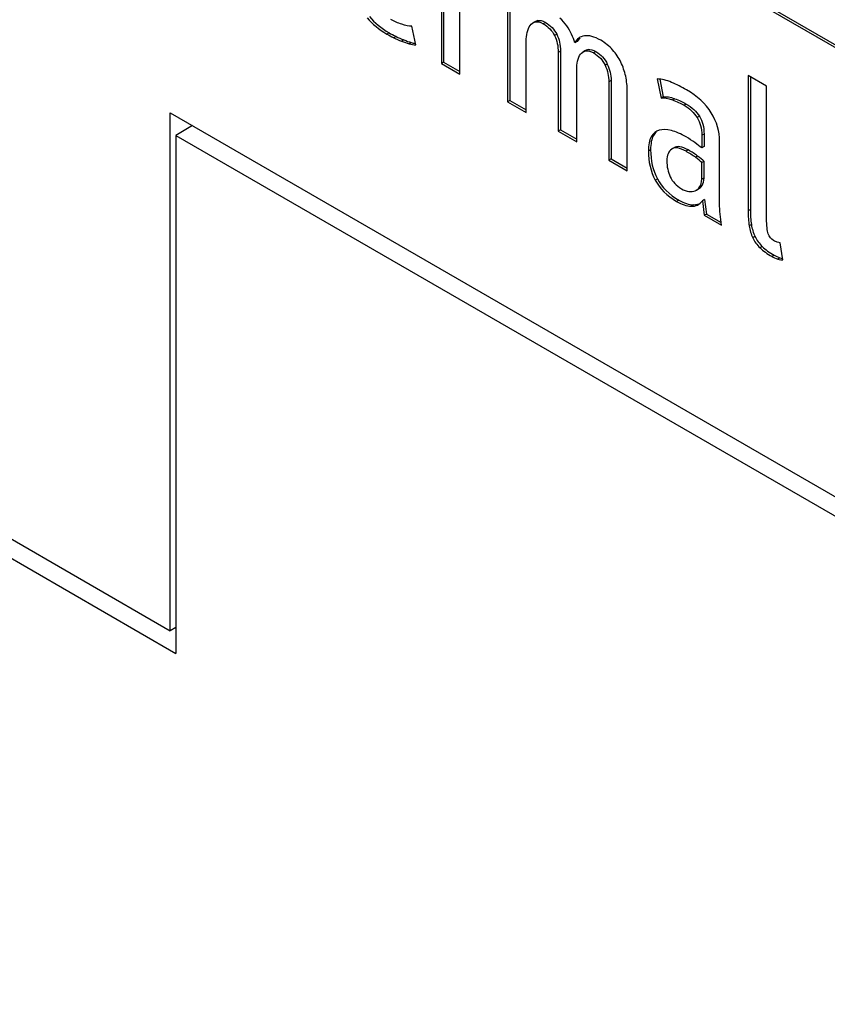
# Model space of a CAD drawing. Header units: millimetres. Extents: x 67 to 392, y 52 to 248.
# Tile 26 of 40: x 353.9 to 360.38, y 168.19 to 176.07. Entities that reach past the tile are written whole.
import ezdxf

# ---------------------------------------------------------------- set-up
doc = ezdxf.new("R2010")
doc.units = ezdxf.units.MM

msp = doc.modelspace()

# ---------------------------------------------------------------- linework, layer by layer
at = {"color": 7, "linetype": 'Continuous', "lineweight": 25}
for p, q in [((327.3253, 194.9682), (366.8006, 172.1795)), ((327.3432, 194.9786), (366.8186, 172.1899)), ((357.2839, 176.6287), (357.2839, 175.7223)), ((357.3018, 176.6183), (357.3018, 175.7327)), ((357.8147, 176.3223), (357.8147, 175.4159)), ((357.8326, 176.3119), (357.8326, 175.4263)), ((357.4319, 175.6369), (357.4319, 176.1627)), ((357.0779, 175.871), (357.0473, 176.0203)), ((358.0382, 176.06), (358.0157, 176.0471)), ((358.0361, 176.0584), (358.0546, 176.0661)), ((358.0546, 176.0661), (358.0366, 176.0557)), ((358.1173, 176.0513), (358.0993, 176.0409)), ((356.8642, 175.9687), (356.8462, 175.9584)), ((356.9206, 175.9387), (356.9026, 175.9283)), ((356.9825, 175.9114), (356.9645, 175.9011)), ((358.2082, 175.9572), (358.1902, 175.9468)), ((358.3943, 175.9287), (358.3715, 175.8992)), ((357.0428, 175.8907), (357.0248, 175.8803)), ((357.9627, 175.3305), (357.9627, 175.9026)), ((358.3715, 175.8992), (358.3535, 175.8888)), ((358.4592, 175.8337), (358.4412, 175.8233)), ((358.238, 175.8201), (358.22, 175.8098)), ((358.22, 175.8098), (358.22, 175.1819)), ((358.238, 175.8201), (358.238, 175.1923)), ((358.4392, 175.8268), (358.4167, 175.8138)), ((358.5227, 175.8173), (358.5047, 175.8069)), ((357.3018, 175.7327), (357.2839, 175.7223)), ((357.2839, 175.7223), (357.4319, 175.6369)), ((357.3018, 175.7327), (357.4319, 175.6576)), ((358.6135, 175.7184), (358.5956, 175.708)), ((358.368, 175.0965), (358.368, 175.6743)), ((359.0135, 175.5987), (359.044, 175.4455)), ((359.034, 175.5961), (359.062, 175.4558)), ((359.8897, 175.5404), (359.7417, 175.6259)), ((359.7417, 175.6259), (359.7417, 174.5431)), ((359.7597, 175.6155), (359.7597, 174.5535)), ((358.6434, 175.5861), (358.6254, 175.5757)), ((358.6254, 175.5757), (358.6254, 174.9479)), ((358.6434, 175.5861), (358.6434, 174.9582)), ((359.8897, 174.4799), (359.8897, 175.5404)), ((358.7734, 174.8624), (358.7734, 175.5013)), ((359.062, 175.4558), (359.044, 175.4455)), ((359.1524, 175.4408), (359.1344, 175.4304)), ((357.8326, 175.4263), (357.8147, 175.4159)), ((357.8147, 175.4159), (357.9627, 175.3305)), ((357.8326, 175.4263), (357.9627, 175.3512)), ((359.246, 175.398), (359.2281, 175.3876)), ((355.1107, 175.3285), (374.059, 164.3899)), ((355.1107, 171.1805), (355.1107, 175.3285)), ((359.3509, 175.3003), (359.333, 175.2899)), ((355.2903, 175.2248), (355.1556, 175.1471)), ((355.1556, 175.1471), (355.1556, 170.999)), ((355.1556, 175.1471), (373.2957, 164.675)), ((358.238, 175.1923), (358.22, 175.1819)), ((358.22, 175.1819), (358.368, 175.0965)), ((358.238, 175.1923), (358.368, 175.1172)), ((358.9836, 175.1464), (358.9656, 175.136)), ((359.3881, 175.1579), (359.3701, 175.1475)), ((359.3701, 175.1475), (359.3701, 175.0474)), ((359.3881, 175.1579), (359.3881, 175.0578)), ((359.1532, 175.0511), (359.1308, 175.0381)), ((359.3881, 175.0578), (359.3701, 175.0474)), ((359.5132, 174.6008), (359.5132, 175.0984)), ((358.9602, 175.0316), (358.9422, 175.0213)), ((359.2619, 175.0302), (359.2439, 175.0198)), ((359.337, 174.9814), (359.3191, 174.9711)), ((358.6434, 174.9582), (358.6254, 174.9479)), ((358.6254, 174.9479), (358.7734, 174.8624)), ((358.6434, 174.9582), (358.7734, 174.8832)), ((359.3881, 174.9388), (359.3701, 174.9284)), ((359.3701, 174.7965), (359.3701, 174.9284)), ((359.3881, 174.8068), (359.3881, 174.9388)), ((359.0149, 174.7995), (358.9969, 174.7891)), ((359.3734, 174.7466), (359.3555, 174.7363)), ((359.3881, 174.8068), (359.3701, 174.7965)), ((359.3256, 174.7072), (359.348, 174.7202)), ((359.187, 174.6278), (359.169, 174.6175)), ((359.3044, 174.5896), (359.2864, 174.5792)), ((359.3044, 174.5896), (359.3507, 174.6)), ((359.3929, 174.6333), (359.375, 174.6229)), ((359.375, 174.6229), (359.3893, 174.5069)), ((359.3929, 174.6333), (359.4073, 174.5172)), ((359.4073, 174.5172), (359.3893, 174.5069)), ((359.3893, 174.5069), (359.5277, 174.427)), ((359.4073, 174.5172), (359.5253, 174.4491)), ((359.7597, 174.5535), (359.7417, 174.5431)), ((359.7677, 174.4335), (359.7498, 174.4231)), ((359.7966, 174.3369), (359.7786, 174.3266)), ((359.8553, 174.2566), (359.8373, 174.2463)), ((360.0199, 174.1502), (359.9991, 174.2868)), ((359.951, 174.1867), (359.9331, 174.1764)), ((359.997, 174.1667), (359.979, 174.1563)), ((359.997, 174.1667), (360.0182, 174.1615)), ((353.3595, 172.1914), (355.1107, 171.1805)), ((353.3595, 172.0359), (355.1556, 170.999)), ((355.1556, 171.2064), (355.1107, 171.1805))]:
    msp.add_line(p, q, dxfattribs=at)
for points in [[(356.6895, 176.0888), (356.7317, 176.0377), (356.7841, 175.9942), (356.8462, 175.9584)], [(356.7074, 176.0992), (356.7497, 176.0481), (356.8021, 176.0046), (356.8642, 175.9687)], [(356.9661, 176.0369), (356.9366, 176.0468), (356.908, 176.06), (356.8801, 176.0761)], [(358.0546, 176.0661), (358.0717, 176.0705), (358.0927, 176.0655), (358.1173, 176.0513)], [(358.2884, 176.0238), (358.2728, 176.0457), (358.2543, 176.0668), (358.2328, 176.0865)], [(357.0473, 176.0203), (357.0227, 176.021), (356.9956, 176.0266), (356.9661, 176.0369)], [(357.9707, 175.9714), (357.9761, 175.9936), (357.9841, 176.0121), (357.9948, 176.027)], [(357.9948, 176.027), (358.0055, 176.0419), (358.0194, 176.0516), (358.0366, 176.0557)], [(358.0366, 176.0557), (358.0538, 176.0602), (358.0747, 176.0551), (358.0993, 176.0409)], [(358.0993, 176.0409), (358.1401, 176.0174), (358.1703, 175.9861), (358.1902, 175.9468)], [(358.1173, 176.0513), (358.1581, 176.0277), (358.1883, 175.9965), (358.2082, 175.9572)], [(358.3277, 175.9566), (358.317, 175.9794), (358.3038, 176.0019), (358.2884, 176.0238)], [(356.8462, 175.9584), (356.8634, 175.9485), (356.8822, 175.9385), (356.9026, 175.9283)], [(356.8642, 175.9687), (356.8814, 175.9588), (356.9001, 175.9488), (356.9206, 175.9387)], [(356.9026, 175.9283), (356.923, 175.9186), (356.9436, 175.9095), (356.9645, 175.9011)], [(356.9206, 175.9387), (356.9409, 175.9289), (356.9615, 175.9199), (356.9825, 175.9114)], [(356.9825, 175.9114), (357.0034, 175.903), (357.0235, 175.8962), (357.0428, 175.8907)], [(357.9627, 175.9026), (357.9627, 175.926), (357.9654, 175.9489), (357.9707, 175.9714)], [(358.1902, 175.9468), (358.2101, 175.9075), (358.22, 175.8618), (358.22, 175.8098)], [(358.2082, 175.9572), (358.228, 175.9179), (358.238, 175.8722), (358.238, 175.8201)], [(358.3535, 175.8888), (358.3471, 175.9111), (358.3384, 175.9335), (358.3277, 175.9566)], [(358.4299, 175.944), (358.394, 175.9381), (358.3685, 175.9196), (358.3535, 175.8888)], [(358.561, 175.9083), (358.5096, 175.938), (358.4658, 175.9497), (358.4299, 175.944)], [(356.9645, 175.9011), (356.9855, 175.8926), (357.0056, 175.8858), (357.0248, 175.8803)], [(357.0248, 175.8803), (357.0442, 175.8748), (357.0618, 175.8716), (357.0779, 175.871)], [(358.4592, 175.8337), (358.4769, 175.837), (358.4981, 175.8315), (358.5227, 175.8173)], [(358.656, 175.8312), (358.6291, 175.8614), (358.5975, 175.8872), (358.561, 175.9083)], [(358.3752, 175.7424), (358.3801, 175.7643), (358.3878, 175.7824), (358.3986, 175.7967)], [(358.3986, 175.7967), (358.4092, 175.8111), (358.4235, 175.8198), (358.4412, 175.8233)], [(358.4412, 175.8233), (358.4589, 175.8266), (358.4801, 175.8211), (358.5047, 175.8069)], [(358.5047, 175.8069), (358.5455, 175.7833), (358.5757, 175.7504), (358.5956, 175.708)], [(358.5227, 175.8173), (358.5635, 175.7937), (358.5937, 175.7608), (358.6135, 175.7184)], [(358.7219, 175.7327), (358.7047, 175.768), (358.6828, 175.8009), (358.656, 175.8312)], [(358.368, 175.6743), (358.368, 175.6976), (358.3703, 175.7205), (358.3752, 175.7424)], [(358.5956, 175.708), (358.6154, 175.6656), (358.6254, 175.6216), (358.6254, 175.5757)], [(358.6135, 175.7184), (358.6334, 175.676), (358.6434, 175.632), (358.6434, 175.5861)], [(358.7605, 175.6204), (358.7518, 175.66), (358.739, 175.6975), (358.7219, 175.7327)], [(358.7734, 175.5013), (358.7734, 175.541), (358.769, 175.5806), (358.7605, 175.6204)], [(359.1287, 175.5713), (359.0884, 175.5884), (359.05, 175.5973), (359.0135, 175.5987)], [(359.2472, 175.5122), (359.2085, 175.5345), (359.169, 175.5542), (359.1287, 175.5713)], [(359.044, 175.4455), (359.0688, 175.4486), (359.099, 175.4436), (359.1344, 175.4304)], [(359.062, 175.4558), (359.0867, 175.459), (359.1169, 175.4539), (359.1524, 175.4408)], [(359.1524, 175.4408), (359.1879, 175.4279), (359.2191, 175.4135), (359.246, 175.398)], [(359.4464, 175.3274), (359.4016, 175.3997), (359.3354, 175.4613), (359.2472, 175.5122)], [(359.1344, 175.4304), (359.17, 175.4175), (359.2012, 175.4032), (359.2281, 175.3876)], [(359.2281, 175.3876), (359.2733, 175.3615), (359.3082, 175.329), (359.333, 175.2899)], [(359.246, 175.398), (359.2912, 175.3719), (359.3262, 175.3393), (359.3509, 175.3003)], [(359.333, 175.2899), (359.3577, 175.2509), (359.3701, 175.2035), (359.3701, 175.1475)], [(359.3509, 175.3003), (359.3756, 175.2613), (359.3881, 175.2139), (359.3881, 175.1579)], [(359.5132, 175.0984), (359.5132, 175.1788), (359.4909, 175.2553), (359.4464, 175.3274)], [(358.9656, 175.136), (358.95, 175.109), (358.9422, 175.0708), (358.9422, 175.0213)], [(358.9836, 175.1464), (358.968, 175.1194), (358.9602, 175.0811), (358.9602, 175.0316)], [(359.0299, 175.1881), (359.0025, 175.1803), (358.9811, 175.1628), (358.9656, 175.136)], [(359.0074, 175.1763), (358.9983, 175.1682), (358.9904, 175.1582), (358.9836, 175.1464)], [(359.1264, 175.1853), (359.0893, 175.1948), (359.0572, 175.1957), (359.0299, 175.1881)], [(359.2446, 175.1347), (359.2027, 175.1589), (359.1634, 175.1757), (359.1264, 175.1853)], [(359.3146, 175.0887), (359.2926, 175.105), (359.2693, 175.1205), (359.2446, 175.1347)], [(359.2439, 175.0198), (359.1932, 175.0491), (359.1549, 175.0549), (359.1291, 175.0369)], [(359.2619, 175.0302), (359.2112, 175.0594), (359.1728, 175.0653), (359.147, 175.0473)], [(359.3701, 175.0474), (359.3551, 175.0586), (359.3366, 175.0723), (359.3146, 175.0887)], [(358.9422, 175.0213), (358.9422, 174.9357), (358.9605, 174.8585), (358.9969, 174.7891)], [(358.9602, 175.0316), (358.9602, 174.9461), (358.9784, 174.8689), (359.0149, 174.7995)], [(359.1291, 175.0369), (359.1031, 175.0192), (359.0902, 174.9879), (359.0902, 174.9434)], [(359.3191, 174.9711), (359.297, 174.9875), (359.2719, 175.0036), (359.2439, 175.0198)], [(359.337, 174.9814), (359.315, 174.9978), (359.2899, 175.014), (359.2619, 175.0302)], [(359.3701, 174.9284), (359.3583, 174.9403), (359.3412, 174.9543), (359.3191, 174.9711)], [(359.3881, 174.9388), (359.3762, 174.9506), (359.3592, 174.9647), (359.337, 174.9814)], [(359.0902, 174.9434), (359.0902, 174.8976), (359.0993, 174.8549), (359.1177, 174.815)], [(359.1177, 174.815), (359.136, 174.7755), (359.1657, 174.7437), (359.2066, 174.7201)], [(358.9969, 174.7891), (359.0333, 174.7197), (359.0907, 174.6627), (359.169, 174.6175)], [(359.0149, 174.7995), (359.0513, 174.7301), (359.1086, 174.673), (359.187, 174.6278)], [(359.3183, 174.704), (359.3334, 174.7099), (359.3459, 174.7207), (359.3555, 174.7363)], [(359.3555, 174.7363), (359.3652, 174.7517), (359.3701, 174.7717), (359.3701, 174.7965)], [(359.3734, 174.7466), (359.3832, 174.7621), (359.3881, 174.7821), (359.3881, 174.8068)], [(359.2066, 174.7201), (359.2272, 174.7082), (359.2471, 174.7009), (359.2666, 174.6984)], [(359.2666, 174.6984), (359.2859, 174.696), (359.3032, 174.6978), (359.3183, 174.704)], [(359.169, 174.6175), (359.2098, 174.5939), (359.2489, 174.5812), (359.2864, 174.5792)], [(359.187, 174.6278), (359.2278, 174.6043), (359.2669, 174.5915), (359.3044, 174.5896)], [(359.2864, 174.5792), (359.3239, 174.5775), (359.3534, 174.592), (359.375, 174.6229)], [(359.5181, 174.5161), (359.5148, 174.5453), (359.5132, 174.5735), (359.5132, 174.6008)], [(359.5277, 174.427), (359.5245, 174.4572), (359.5213, 174.487), (359.5181, 174.5161)], [(359.7417, 174.5431), (359.7417, 174.4984), (359.7444, 174.4586), (359.7498, 174.4231)], [(359.7597, 174.5535), (359.7597, 174.5088), (359.7624, 174.4689), (359.7677, 174.4335)], [(359.7498, 174.4231), (359.7551, 174.388), (359.7647, 174.3557), (359.7786, 174.3266)], [(359.7677, 174.4335), (359.7731, 174.3983), (359.7827, 174.3661), (359.7966, 174.3369)], [(359.9025, 174.3592), (359.894, 174.384), (359.8897, 174.4242), (359.8897, 174.4799)], [(359.7966, 174.3369), (359.8106, 174.308), (359.8301, 174.2813), (359.8553, 174.2566)], [(359.946, 174.3045), (359.9256, 174.3163), (359.9111, 174.3345), (359.9025, 174.3592)], [(359.7786, 174.3266), (359.7926, 174.2977), (359.8121, 174.271), (359.8373, 174.2463)], [(359.8553, 174.2566), (359.8805, 174.2322), (359.9124, 174.209), (359.951, 174.1867)], [(359.975, 174.2923), (359.9652, 174.2948), (359.9556, 174.299), (359.946, 174.3045)], [(359.9991, 174.2868), (359.9926, 174.288), (359.9846, 174.2898), (359.975, 174.2923)], [(359.8373, 174.2463), (359.8626, 174.2219), (359.8945, 174.1987), (359.9331, 174.1764)], [(359.9331, 174.1764), (359.946, 174.1689), (359.9612, 174.1621), (359.979, 174.1563)], [(359.951, 174.1867), (359.9639, 174.1793), (359.9792, 174.1725), (359.997, 174.1667)], [(359.979, 174.1563), (359.9967, 174.1504), (360.0103, 174.1484), (360.0199, 174.1502)]]:
    msp.add_open_spline(points, degree=3, dxfattribs=at)
for points, knots in [([(357.0428, 175.8907), (357.0532, 175.8877), (357.0643, 175.8846), (357.0748, 175.8835), (357.0754, 175.8835)], [0, 0, 0, 0, 0.9478227, 1, 1, 1, 1]), ([(358.437, 175.8253), (358.4373, 175.8255), (358.4432, 175.8309), (358.4514, 175.8323), (358.4592, 175.8337)], [0, 0, 0, 0, 0.042509, 1, 1, 1, 1]), ([(359.3451, 174.72), (359.35, 174.7226), (359.3613, 174.7287), (359.3691, 174.7401), (359.3734, 174.7466)], [0, 0, 0, 0, 0.431739, 1, 1, 1, 1])]:
    msp.add_open_spline(points, degree=3, knots=knots, dxfattribs=at)

doc.saveas('drawing.dxf')
